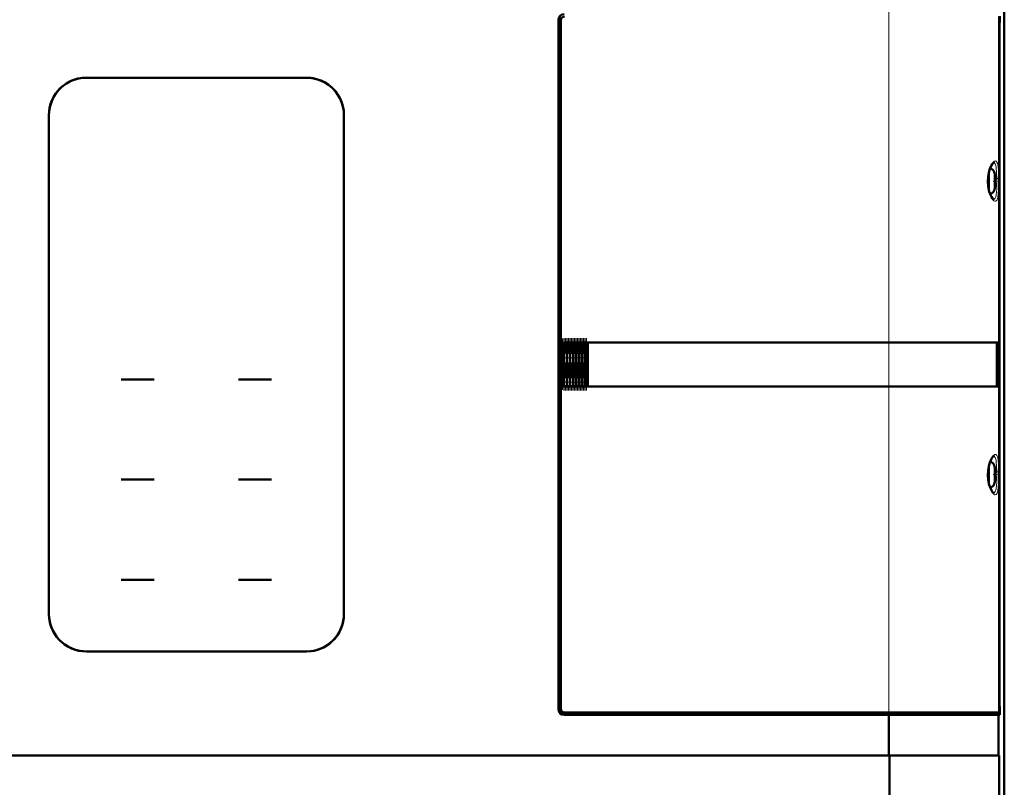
# Model space of a CAD drawing. Extents: x -2065 to 2446, y -2159 to 856.
# Tile 49 of 57: x 297 to 565, y 480 to 690. Entities that reach past the tile are written whole.
import ezdxf

# ---------------------------------------------------------------- set-up
doc = ezdxf.new("R2010")
doc.units = 0
doc.linetypes.add('DASHDOT', pattern=[18.5, 12, -3, 0.5, -3])

msp = doc.modelspace()

# ---------------------------------------------------------------- linework, layer by layer
at = {"color": 7, "lineweight": 50}
for p, q in [((565.41, 459.68), (565.41, 731.65)), ((565.41, 459.68), (565.41, 731.65)), ((565.43, 598.16), (565.43, 707.29)), ((564.21, 688.86), (564.21, 690.66)), ((564.21, 688.86), (564.21, 690.66)), ((443.93, 501.66), (443.93, 689.66)), ((443.93, 501.66), (443.93, 689.66)), ((443.93, 501.66), (443.93, 689.66)), ((444.43, 689.66), (444.59, 689.66)), ((444.43, 689.66), (444.43, 501.66)), ((444.43, 689.66), (444.59, 689.66)), ((444.43, 689.66), (444.43, 501.66)), ((444.58, 501.81), (444.58, 689.51)), ((564.1, 501.94), (564.1, 689.39)), ((564.12, 688.86), (564.1, 688.86)), ((564.12, 688.86), (564.1, 688.86)), ((564.1, 688.86), (564.21, 688.86)), ((564.21, 688.86), (564.12, 688.86)), ((564.12, 502.46), (564.12, 688.86)), ((564.21, 688.86), (564.12, 688.86)), ((564.12, 502.46), (564.12, 688.86)), ((315.12, 673.86), (315.13, 673.86)), ((315.12, 673.86), (315.13, 673.86)), ((375.23, 673.86), (315.23, 673.86)), ((315.23, 673.86), (375.23, 673.86)), ((315.23, 673.86), (375.23, 673.86)), ((375.33, 673.86), (375.34, 673.86)), ((375.33, 673.86), (375.34, 673.86)), ((309.92, 672.36), (309.9, 672.36)), ((309.92, 672.36), (309.9, 672.36)), ((309.92, 672.36), (309.9, 672.36)), ((380.55, 672.36), (380.54, 672.36)), ((380.55, 672.36), (380.54, 672.36)), ((380.55, 672.36), (380.54, 672.36)), ((383.93, 668.97), (383.93, 668.99)), ((383.93, 668.97), (383.93, 668.99)), ((383.93, 668.97), (383.93, 668.99)), ((305.03, 663.66), (305.03, 527.66)), ((305.03, 527.66), (305.03, 663.66)), ((305.03, 527.66), (305.03, 663.66)), ((385.43, 527.66), (385.43, 663.66)), ((385.43, 663.66), (385.43, 527.66)), ((385.43, 663.66), (385.43, 527.66)), ((562.81, 647.58), (562.82, 647.59)), ((562.81, 646.16), (562.96, 646.16)), ((562.81, 645.16), (562.96, 645.16)), ((562.96, 646.66), (562.97, 646.56)), ((562.98, 645.06), (562.98, 645)), ((562.82, 643.73), (562.81, 643.74)), ((445.59, 601.66), (445.63, 601.66)), ((445.63, 601.66), (445.84, 601.66)), ((445.84, 601.66), (446.03, 601.66)), ((446.03, 601.66), (446.18, 601.66)), ((446.25, 601.66), (446.18, 601.66)), ((446.25, 601.66), (446.41, 601.66)), ((446.41, 601.66), (446.63, 601.66)), ((446.63, 601.66), (446.85, 601.66)), ((446.85, 601.66), (447, 601.66)), ((447.07, 601.66), (447, 601.66)), ((447.07, 601.66), (447.23, 601.66)), ((447.23, 601.66), (447.45, 601.66)), ((447.45, 601.66), (447.67, 601.66)), ((447.67, 601.66), (447.82, 601.66)), ((447.89, 601.66), (447.82, 601.66)), ((447.89, 601.66), (448.05, 601.66)), ((448.05, 601.66), (448.27, 601.66)), ((448.27, 601.66), (448.49, 601.66)), ((448.49, 601.66), (448.64, 601.66)), ((448.71, 601.66), (448.64, 601.66)), ((448.71, 601.66), (448.87, 601.66)), ((448.87, 601.66), (449.09, 601.66)), ((449.09, 601.66), (449.31, 601.66)), ((449.31, 601.66), (449.46, 601.66)), ((449.53, 601.66), (449.46, 601.66)), ((449.53, 601.66), (449.69, 601.66)), ((449.69, 601.66), (449.91, 601.66)), ((449.91, 601.66), (450.13, 601.66)), ((450.13, 601.66), (450.28, 601.66)), ((450.35, 601.66), (450.28, 601.66)), ((450.35, 601.66), (450.51, 601.66)), ((450.51, 601.66), (450.73, 601.66)), ((450.73, 601.66), (450.95, 601.66)), ((450.95, 601.66), (451.1, 601.66)), ((451.17, 601.66), (451.1, 601.66)), ((451.17, 601.66), (451.33, 601.66)), ((451.33, 601.66), (451.59, 601.66)), ((451.59, 601.66), (451.81, 601.66)), ((451.81, 601.66), (451.81, 589.76)), ((451.93, 601.66), (451.81, 601.66)), ((533.96, 601.66), (451.93, 601.66)), ((451.93, 589.66), (451.93, 601.66)), ((563.69, 601.66), (533.96, 601.66)), ((563.39, 601.66), (563.39, 589.66)), ((563.69, 589.66), (563.69, 601.66)), ((444.63, 600.66), (444.63, 590.66)), ((444.73, 601.1), (444.73, 590.26)), ((565.41, 598.15), (565.43, 598.16)), ((565.42, 593.17), (565.42, 598.16)), ((565.43, 593.16), (565.41, 593.17)), ((565.43, 484.04), (565.43, 593.16)), ((329.23, 591.6), (324.73, 591.6)), ((329.23, 591.6), (324.73, 591.6)), ((329.23, 591.6), (333.73, 591.6)), ((329.23, 591.6), (333.73, 591.6)), ((356.73, 591.6), (361.23, 591.6)), ((356.73, 591.6), (361.23, 591.6)), ((365.73, 591.6), (361.23, 591.6)), ((365.73, 591.6), (361.23, 591.6)), ((444.75, 590.18), (444.72, 590.26)), ((445.33, 589.71), (445.34, 589.74)), ((445.34, 589.74), (445.36, 589.8)), ((445.43, 589.78), (445.36, 589.8)), ((445.41, 589.69), (445.42, 589.72)), ((445.42, 589.72), (445.43, 589.78)), ((445.59, 589.76), (445.56, 589.76)), ((445.59, 589.76), (445.81, 589.76)), ((445.67, 589.66), (445.63, 589.66)), ((445.81, 589.66), (445.67, 589.66)), ((445.81, 589.76), (446.03, 589.76)), ((445.95, 589.66), (445.81, 589.66)), ((446.18, 589.66), (445.95, 589.66)), ((446.18, 589.76), (446.03, 589.76)), ((446.18, 589.76), (446.18, 589.69)), ((446.18, 589.69), (446.18, 589.66)), ((446.25, 589.66), (446.18, 589.66)), ((446.41, 589.76), (446.25, 589.76)), ((446.25, 589.76), (446.25, 589.69)), ((446.25, 589.69), (446.25, 589.66)), ((446.49, 589.66), (446.25, 589.66)), ((446.41, 589.76), (446.63, 589.76)), ((446.63, 589.66), (446.49, 589.66)), ((446.63, 589.76), (446.85, 589.76)), ((446.77, 589.66), (446.63, 589.66)), ((447, 589.66), (446.77, 589.66)), ((447, 589.76), (446.85, 589.76)), ((447, 589.76), (447, 589.69)), ((447, 589.69), (447, 589.66)), ((447.07, 589.66), (447, 589.66)), ((447.23, 589.76), (447.07, 589.76)), ((447.07, 589.76), (447.07, 589.69)), ((447.07, 589.69), (447.07, 589.66)), ((447.31, 589.66), (447.07, 589.66)), ((447.23, 589.76), (447.45, 589.76)), ((447.45, 589.66), (447.31, 589.66)), ((447.45, 589.76), (447.67, 589.76)), ((447.59, 589.66), (447.45, 589.66)), ((447.82, 589.66), (447.59, 589.66)), ((447.82, 589.76), (447.67, 589.76)), ((447.82, 589.76), (447.82, 589.69)), ((447.82, 589.69), (447.82, 589.66)), ((447.89, 589.66), (447.82, 589.66)), ((448.05, 589.76), (447.89, 589.76)), ((447.89, 589.76), (447.89, 589.69)), ((447.89, 589.69), (447.89, 589.66)), ((448.13, 589.66), (447.89, 589.66)), ((448.05, 589.76), (448.27, 589.76)), ((448.27, 589.66), (448.13, 589.66)), ((448.27, 589.76), (448.49, 589.76)), ((448.41, 589.66), (448.27, 589.66)), ((448.64, 589.66), (448.41, 589.66)), ((448.64, 589.76), (448.49, 589.76)), ((448.64, 589.76), (448.64, 589.69)), ((448.64, 589.69), (448.64, 589.66)), ((448.71, 589.66), (448.64, 589.66)), ((448.87, 589.76), (448.71, 589.76)), ((448.71, 589.76), (448.71, 589.69)), ((448.71, 589.69), (448.71, 589.66)), ((448.95, 589.66), (448.71, 589.66)), ((448.87, 589.76), (449.09, 589.76)), ((449.09, 589.66), (448.95, 589.66)), ((449.09, 589.76), (449.31, 589.76)), ((449.23, 589.66), (449.09, 589.66)), ((449.46, 589.66), (449.23, 589.66)), ((449.46, 589.76), (449.31, 589.76)), ((449.46, 589.76), (449.46, 589.69)), ((449.46, 589.69), (449.46, 589.66)), ((449.53, 589.66), (449.46, 589.66)), ((449.69, 589.76), (449.53, 589.76)), ((449.53, 589.76), (449.53, 589.69)), ((449.53, 589.69), (449.53, 589.66)), ((449.77, 589.66), (449.53, 589.66)), ((449.69, 589.76), (449.91, 589.76)), ((449.91, 589.66), (449.77, 589.66)), ((449.91, 589.76), (450.13, 589.76)), ((450.05, 589.66), (449.91, 589.66)), ((450.28, 589.66), (450.05, 589.66)), ((450.28, 589.76), (450.13, 589.76)), ((450.28, 589.76), (450.28, 589.69)), ((450.28, 589.69), (450.28, 589.66)), ((450.35, 589.66), (450.28, 589.66)), ((450.51, 589.76), (450.35, 589.76)), ((450.35, 589.76), (450.35, 589.69)), ((450.35, 589.69), (450.35, 589.66)), ((450.59, 589.66), (450.35, 589.66)), ((450.51, 589.76), (450.73, 589.76)), ((450.73, 589.66), (450.59, 589.66)), ((450.73, 589.76), (450.95, 589.76)), ((450.87, 589.66), (450.73, 589.66)), ((451.1, 589.66), (450.87, 589.66)), ((451.1, 589.76), (450.95, 589.76)), ((451.1, 589.76), (451.1, 589.69)), ((451.1, 589.69), (451.1, 589.66)), ((451.17, 589.66), (451.1, 589.66)), ((451.33, 589.76), (451.17, 589.76)), ((451.17, 589.76), (451.17, 589.69)), ((451.17, 589.69), (451.17, 589.66)), ((451.41, 589.66), (451.17, 589.66)), ((451.33, 589.76), (451.59, 589.76)), ((451.56, 589.66), (451.41, 589.66)), ((451.58, 589.66), (451.56, 589.66)), ((451.7, 589.66), (451.58, 589.66)), ((451.59, 589.76), (451.81, 589.76)), ((451.93, 589.66), (451.7, 589.66)), ((533.96, 589.66), (451.93, 589.66)), ((563.69, 589.66), (533.96, 589.66)), ((562.81, 567.58), (562.82, 567.59)), ((562.96, 566.66), (562.97, 566.56)), ((329.23, 564.3), (324.73, 564.3)), ((329.23, 564.3), (324.73, 564.3)), ((329.23, 564.3), (333.73, 564.3)), ((329.23, 564.3), (333.73, 564.3)), ((361.23, 564.3), (356.73, 564.3)), ((361.23, 564.3), (356.73, 564.3)), ((361.23, 564.3), (365.73, 564.3)), ((361.23, 564.3), (365.73, 564.3)), ((562.81, 566.16), (562.96, 566.16)), ((562.81, 565.16), (562.96, 565.16)), ((562.82, 563.73), (562.81, 563.74)), ((562.98, 565.06), (562.98, 565)), ((324.73, 537), (329.23, 537)), ((324.73, 537), (329.23, 537)), ((333.73, 537), (329.23, 537)), ((333.73, 537), (329.23, 537)), ((361.23, 537), (356.73, 537)), ((361.23, 537), (356.73, 537)), ((361.23, 537), (365.73, 537)), ((361.23, 537), (365.73, 537)), ((383.93, 522.34), (383.93, 522.35)), ((383.93, 522.34), (383.93, 522.35)), ((383.93, 522.34), (383.93, 522.35)), ((309.9, 518.96), (309.92, 518.96)), ((309.9, 518.96), (309.92, 518.96)), ((380.54, 518.96), (380.55, 518.96)), ((380.54, 518.96), (380.55, 518.96)), ((315.23, 517.46), (375.23, 517.46)), ((375.23, 517.46), (315.23, 517.46)), ((375.23, 517.46), (315.23, 517.46)), ((564.12, 502.46), (564.1, 502.46)), ((564.12, 502.46), (564.1, 502.46)), ((564.21, 502.46), (564.12, 502.46)), ((564.21, 502.46), (564.12, 502.46)), ((564.21, 500.66), (564.21, 502.46)), ((564.21, 500.66), (564.21, 502.46)), ((444.43, 501.66), (444.59, 501.66)), ((444.43, 501.66), (444.59, 501.66)), ((445.43, 500.66), (445.43, 500.82)), ((445.43, 500.66), (445.43, 500.82)), ((445.43, 500.66), (533.96, 500.66)), ((445.43, 500.66), (533.96, 500.66)), ((533.96, 500.16), (445.43, 500.16)), ((533.96, 500.16), (445.43, 500.16)), ((533.96, 500.16), (445.43, 500.16)), ((445.58, 500.81), (533.96, 500.81)), ((563.88, 500.81), (533.96, 500.81)), ((533.96, 500.66), (533.96, 500.81)), ((533.96, 500.66), (533.96, 500.81)), ((533.96, 500.66), (533.96, 500.16)), ((533.96, 500.66), (533.96, 500.16)), ((533.96, 500.16), (563.59, 500.16)), ((533.96, 489.16), (533.96, 500.16)), ((563.88, 500.16), (533.96, 500.16)), ((533.96, 500.16), (563.88, 500.16)), ((533.96, 489.16), (533.96, 500.16)), ((563.59, 500.66), (563.59, 500.81)), ((563.59, 500.66), (563.59, 500.81)), ((563.91, 500.66), (563.59, 500.66)), ((563.59, 500.66), (563.59, 500.16)), ((563.91, 500.66), (563.59, 500.66)), ((563.59, 500.66), (563.59, 500.16)), ((563.91, 500.16), (563.59, 500.16)), ((563.71, 500.81), (563.91, 500.66)), ((563.71, 500.81), (563.91, 500.66)), ((564.03, 500.81), (563.88, 500.81)), ((563.88, 489.16), (563.88, 500.16)), ((563.88, 500.16), (564.21, 500.16)), ((563.88, 500.16), (564.21, 500.16)), ((563.88, 489.16), (563.88, 500.16)), ((563.91, 500.66), (563.91, 500.16)), ((563.91, 500.66), (563.91, 500.16)), ((564.21, 500.66), (563.91, 500.66)), ((563.91, 500.16), (564.21, 500.16)), ((564.21, 500.16), (564.21, 500.66)), ((564.21, 500.16), (564.21, 500.66)), ((284.9, 489.16), (533.96, 489.16)), ((284.9, 489.16), (533.96, 489.16)), ((533.96, 489.16), (563.88, 489.16)), ((563.88, 489.16), (533.96, 489.16)), ((534.13, 489.16), (534.13, 462.85)), ((534.13, 489.16), (534.13, 462.85)), ((563.88, 489.16), (564.06, 489.16)), ((563.88, 489.16), (564.06, 489.16)), ((563.88, 489.16), (564.06, 489.16)), ((564.06, 489.16), (564.06, 461.03)), ((564.06, 489.16), (564.06, 461.03)), ((565.41, 484.03), (565.43, 484.04)), ((565.42, 479.04), (565.42, 484.03))]:
    msp.add_line(p, q, dxfattribs=at)
at = {"color": 7, "linetype": 'DASHDOT', "lineweight": 18}
for p, q in [((533.96, 481.84), (533.96, 709.48)), ((534.13, 491.98), (534.13, 458.21))]:
    msp.add_line(p, q, dxfattribs=at)
at = {"color": 7, "linetype": 'DASHDOT', "lineweight": 18, "ltscale": 0.345007}
for p, q in [((533.96, 689.51), (533.96, 703.31)), ((533.96, 488.01), (533.96, 501.81))]:
    msp.add_line(p, q, dxfattribs=at)
at = {"color": 7, "lineweight": 18}
for p, q in [((533.96, 601.66), (533.96, 690.51)), ((563.88, 646.46), (563.88, 690.51)), ((561.41, 648.75), (561.41, 648.21)), ((561.41, 648.21), (561.41, 645.66)), ((562.65, 648.23), (562.65, 647.54)), ((562.65, 647.54), (562.65, 645.66)), ((561.41, 643.11), (561.41, 645.66)), ((562.65, 645.66), (562.65, 643.79)), ((563.88, 566.46), (563.88, 644.87)), ((561.41, 642.58), (561.41, 643.11)), ((562.65, 643.79), (562.65, 643.09)), ((445.21, 589.91), (445.21, 601.57)), ((445.36, 589.8), (445.36, 601.63)), ((445.44, 601.64), (445.43, 589.78)), ((445.59, 601.66), (445.59, 589.76)), ((446.03, 589.76), (446.03, 601.66)), ((446.18, 589.76), (446.18, 601.66)), ((446.25, 601.66), (446.25, 589.76)), ((446.41, 601.66), (446.41, 589.76)), ((446.85, 589.76), (446.85, 601.66)), ((447, 589.76), (447, 601.66)), ((447.07, 601.66), (447.07, 589.76)), ((447.23, 601.66), (447.23, 589.76)), ((447.67, 589.76), (447.67, 601.66)), ((447.82, 589.76), (447.82, 601.66)), ((447.89, 601.66), (447.89, 589.76)), ((448.05, 601.66), (448.05, 589.76)), ((448.49, 589.76), (448.49, 601.66)), ((448.64, 589.76), (448.64, 601.66)), ((448.71, 601.66), (448.71, 589.76)), ((448.87, 601.66), (448.87, 589.76)), ((449.31, 589.76), (449.31, 601.66)), ((449.46, 589.76), (449.46, 601.66)), ((449.53, 601.66), (449.53, 589.76)), ((449.69, 601.66), (449.69, 589.76)), ((450.13, 589.76), (450.13, 601.66)), ((450.28, 589.76), (450.28, 601.66)), ((450.35, 601.66), (450.35, 589.76)), ((450.51, 601.66), (450.51, 589.76)), ((450.95, 589.76), (450.95, 601.66)), ((451.1, 589.76), (451.1, 601.66)), ((451.17, 589.76), (451.17, 601.66)), ((451.33, 601.66), (451.33, 589.76)), ((533.96, 601.66), (533.96, 589.66)), ((446.25, 589.76), (446.18, 589.76)), ((447.07, 589.76), (447, 589.76)), ((447.89, 589.76), (447.82, 589.76)), ((448.71, 589.76), (448.64, 589.76)), ((449.53, 589.76), (449.46, 589.76)), ((450.35, 589.76), (450.28, 589.76)), ((451.17, 589.76), (451.1, 589.76)), ((533.96, 500.81), (533.96, 589.66)), ((561.41, 568.75), (561.41, 568.21)), ((561.41, 568.21), (561.41, 565.66)), ((562.65, 568.23), (562.65, 567.54)), ((562.65, 567.54), (562.65, 565.66)), ((563.39, 566.39), (563.39, 565.66)), ((561.41, 563.11), (561.41, 565.66)), ((562.65, 565.66), (562.65, 563.79)), ((562.65, 563.79), (562.65, 563.09)), ((563.39, 564.94), (563.39, 565.66)), ((563.88, 500.81), (563.88, 564.87)), ((561.41, 562.58), (561.41, 563.11))]:
    msp.add_line(p, q, dxfattribs=at)
at = {"color": 7, "linetype": 'DASHDOT', "lineweight": 18, "ltscale": 0.027946}
for p, q in [((562.41, 645.66), (563.53, 645.66)), ((562.41, 565.66), (563.53, 565.66))]:
    msp.add_line(p, q, dxfattribs=at)
at = {"color": 7, "linetype": 'DASHDOT', "lineweight": 18, "ltscale": 0.000712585}
for p, q in [((562.98, 646.66), (562.95, 646.66)), ((562.98, 566.66), (562.95, 566.66))]:
    msp.add_line(p, q, dxfattribs=at)
at = {"color": 7, "linetype": 'DASHDOT', "lineweight": 18, "ltscale": 0.000715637}
for p, q in [((562.96, 644.66), (562.98, 644.66)), ((562.96, 564.66), (562.98, 564.66))]:
    msp.add_line(p, q, dxfattribs=at)
at = {"color": 7, "linetype": 'DASHDOT', "lineweight": 18, "ltscale": 0.351385}
msp.add_line((444.99, 602.8), (444.99, 588.74), dxfattribs=at)
at = {"color": 7, "linetype": 'DASHDOT', "lineweight": 18, "ltscale": 0.354727}
msp.add_line((445.36, 588.62), (445.36, 602.81), dxfattribs=at)
at = {"color": 7, "linetype": 'DASHDOT', "lineweight": 18, "ltscale": 0.356976}
msp.add_line((445.43, 602.85), (445.43, 588.57), dxfattribs=at)
at = {"color": 7, "linetype": 'DASHDOT', "lineweight": 18, "ltscale": 0.357013}
for p, q in [((445.81, 602.85), (445.81, 588.57)), ((446.25, 602.85), (446.25, 588.57)), ((446.63, 602.85), (446.63, 588.57)), ((447.07, 602.85), (447.07, 588.57)), ((447.45, 602.85), (447.45, 588.57)), ((447.89, 602.85), (447.89, 588.57)), ((448.27, 602.85), (448.27, 588.57)), ((448.71, 602.85), (448.71, 588.57)), ((449.09, 602.85), (449.09, 588.57)), ((449.53, 602.85), (449.53, 588.57)), ((449.91, 602.85), (449.91, 588.57)), ((450.35, 602.85), (450.35, 588.57)), ((450.73, 602.85), (450.73, 588.57)), ((451.17, 602.85), (451.17, 588.57)), ((451.55, 602.85), (451.55, 588.57))]:
    msp.add_line(p, q, dxfattribs=at)
at = {"color": 7, "linetype": 'DASHDOT', "lineweight": 18, "ltscale": 0.357001}
for p, q in [((446.18, 588.57), (446.18, 602.85)), ((447, 588.57), (447, 602.85)), ((447.82, 588.57), (447.82, 602.85)), ((448.64, 588.57), (448.64, 602.85)), ((449.46, 588.57), (449.46, 602.85)), ((450.28, 588.57), (450.28, 602.85)), ((451.1, 588.57), (451.1, 602.85))]:
    msp.add_line(p, q, dxfattribs=at)
at = {"color": 7, "linetype": 'DASHDOT', "lineweight": 18, "ltscale": 0.002133}
for p, q in [((446.26, 589.76), (446.18, 589.76)), ((447.08, 589.76), (447, 589.76)), ((447.9, 589.76), (447.82, 589.76)), ((448.72, 589.76), (448.64, 589.76)), ((449.54, 589.76), (449.46, 589.76)), ((450.36, 589.76), (450.28, 589.76))]:
    msp.add_line(p, q, dxfattribs=at)
at = {"color": 7, "linetype": 'DASHDOT', "lineweight": 18, "ltscale": 0.002132}
msp.add_line((451.18, 589.76), (451.1, 589.76), dxfattribs=at)
at = {"color": 7, "lineweight": 50}
for points in [[(315.23, 673.86), (314.06, 673.79), (312.91, 673.59), (311.79, 673.25), (310.71, 672.79), (310.14, 672.49), (309.59, 672.15), (308.89, 671.65), (308.24, 671.09), (307.64, 670.47), (306.91, 669.55), (306.29, 668.55), (305.79, 667.49), (305.41, 666.37), (305.2, 665.48), (305.07, 664.58), (305.03, 663.66)], [(315.23, 673.86), (314.06, 673.79), (312.91, 673.59), (311.79, 673.25), (310.71, 672.79), (310.14, 672.49), (309.59, 672.15), (308.89, 671.65), (308.24, 671.09), (307.64, 670.47), (306.95, 669.62), (306.36, 668.69), (305.88, 667.7), (305.49, 666.68), (305.22, 665.61), (305.08, 664.64), (305.03, 663.66)], [(315.23, 673.86), (314.07, 673.79), (312.92, 673.59), (311.8, 673.26), (310.73, 672.8), (309.81, 672.3), (308.95, 671.7), (308.16, 671.01), (307.44, 670.25), (306.81, 669.42), (306.27, 668.52), (305.82, 667.58), (305.47, 666.59), (305.22, 665.58), (305.08, 664.62), (305.03, 663.66)], [(385.43, 663.66), (385.36, 664.83), (385.15, 665.98), (384.82, 667.11), (384.36, 668.18), (384.06, 668.75), (383.72, 669.3), (383.22, 670), (382.65, 670.66), (382.04, 671.26), (381.12, 671.99), (380.12, 672.6), (379.05, 673.11), (377.94, 673.49), (377.05, 673.69), (376.14, 673.82), (375.23, 673.86)], [(385.43, 663.66), (385.36, 664.83), (385.15, 665.98), (384.82, 667.11), (384.36, 668.18), (384.06, 668.75), (383.72, 669.3), (383.22, 670), (382.65, 670.66), (382.04, 671.26), (381.18, 671.94), (380.26, 672.53), (379.27, 673.02), (378.24, 673.4), (377.18, 673.67), (376.21, 673.81), (375.23, 673.86)], [(385.43, 663.66), (385.36, 664.86), (385.14, 666.04), (384.79, 667.19), (384.31, 668.29), (383.78, 669.22), (383.16, 670.08), (382.45, 670.87)], [(562.49, 640.66), (562.51, 640.66), (562.5, 640.67), (562.43, 640.71), (562.21, 640.93), (561.91, 641.4), (561.57, 642.13), (561.25, 643.13), (561.03, 644.3), (560.94, 645.53), (561, 646.8), (561.19, 647.97), (561.48, 648.97), (561.83, 649.79), (562.14, 650.3), (562.39, 650.58), (562.49, 650.66), (562.51, 650.66), (562.51, 650.66), (562.5, 650.66), (562.49, 650.66)], [(562.96, 646.16), (562.96, 646.16), (562.96, 646.17), (562.97, 646.17), (562.97, 646.19), (562.98, 646.22), (562.98, 646.33)], [(562.98, 645), (562.97, 645.14), (562.97, 645.15), (562.96, 645.16), (562.96, 645.16), (562.96, 645.16)], [(562.96, 645.16), (562.96, 645.16), (562.96, 645.16), (562.97, 645.16), (562.97, 645.14), (562.98, 645.11)], [(445.21, 589.91), (444.78, 590.2), (444.74, 590.25), (444.73, 590.26)], [(562.49, 560.66), (562.51, 560.66), (562.5, 560.67), (562.43, 560.71), (562.21, 560.93), (561.91, 561.4), (561.57, 562.13), (561.25, 563.13), (561.03, 564.3), (560.94, 565.53), (561, 566.8), (561.19, 567.97), (561.48, 568.97), (561.83, 569.79), (562.14, 570.3), (562.39, 570.58), (562.49, 570.66), (562.51, 570.66), (562.51, 570.66), (562.5, 570.66), (562.49, 570.66)], [(562.96, 566.16), (562.96, 566.16), (562.96, 566.17), (562.97, 566.17), (562.97, 566.18), (562.98, 566.22), (562.98, 566.33)], [(562.98, 565), (562.97, 565.13), (562.97, 565.15), (562.96, 565.16), (562.96, 565.16), (562.96, 565.16)], [(562.96, 565.16), (562.96, 565.16), (562.96, 565.16), (562.97, 565.16), (562.97, 565.14), (562.98, 565.11)], [(305.03, 527.66), (305.1, 526.49), (305.3, 525.34), (305.64, 524.22), (306.1, 523.14), (306.4, 522.57), (306.74, 522.02), (307.24, 521.32), (307.8, 520.67), (308.42, 520.07), (309.34, 519.34), (310.34, 518.72), (311.41, 518.22), (312.52, 517.84), (313.41, 517.63), (314.32, 517.51), (315.23, 517.46)], [(305.03, 527.66), (305.1, 526.49), (305.3, 525.34), (305.64, 524.22), (306.1, 523.14), (306.4, 522.57), (306.74, 522.02), (307.24, 521.32), (307.8, 520.67), (308.42, 520.07), (309.28, 519.39), (310.2, 518.8), (311.19, 518.31), (312.22, 517.93), (313.28, 517.66), (314.25, 517.51), (315.23, 517.46)], [(305.03, 527.66), (305.1, 526.5), (305.3, 525.35), (305.63, 524.24), (306.09, 523.16), (306.59, 522.25), (307.19, 521.39), (307.88, 520.59), (308.64, 519.88), (309.48, 519.25), (310.37, 518.71), (311.31, 518.26), (312.3, 517.9), (313.31, 517.65), (314.27, 517.51), (315.23, 517.46)], [(375.23, 517.46), (376.4, 517.53), (377.55, 517.74), (378.67, 518.07), (379.75, 518.53), (380.32, 518.83), (380.87, 519.17), (381.57, 519.68), (382.22, 520.24), (382.82, 520.85), (383.55, 521.77), (384.17, 522.77), (384.67, 523.84), (385.05, 524.95), (385.26, 525.84), (385.39, 526.75), (385.43, 527.66)], [(375.23, 517.46), (376.4, 517.53), (377.55, 517.74), (378.67, 518.07), (379.75, 518.53), (380.32, 518.83), (380.87, 519.17), (381.57, 519.68), (382.22, 520.24), (382.82, 520.85), (383.51, 521.71), (384.09, 522.64), (384.58, 523.62), (384.96, 524.65), (385.24, 525.72), (385.38, 526.68), (385.43, 527.66)], [(382.45, 520.45), (383.24, 521.35), (383.92, 522.34), (384.48, 523.4), (384.92, 524.52), (385.2, 525.55), (385.37, 526.6), (385.43, 527.66)], [(375.23, 517.46), (376.43, 517.54), (377.61, 517.75), (378.76, 518.11), (379.86, 518.59), (380.78, 519.12), (381.65, 519.74), (382.44, 520.45)], [(563.59, 500.66), (537.85, 500.66), (533.96, 500.66)], [(563.59, 500.66), (545.73, 500.66), (533.96, 500.66)]]:
    msp.add_lwpolyline(points, dxfattribs=at)
at = {"color": 7, "lineweight": 18}
for points in [[(562.97, 640.16), (562.83, 640.19), (562.6, 640.31), (562.32, 640.58), (562.24, 640.69), (561.86, 641.29), (561.48, 642.15), (561.15, 643.28), (561.02, 643.97), (560.93, 644.69), (560.89, 645.49), (560.91, 646.29), (561.02, 647.38), (561.24, 648.4), (561.51, 649.24), (561.83, 649.97), (562.14, 650.5), (562.42, 650.85), (562.55, 650.97), (562.83, 651.14), (562.97, 651.16)], [(562.5, 650.66), (562.65, 650.63), (562.79, 650.53), (562.92, 650.35), (563.04, 650.1), (563.17, 649.58), (563.24, 649.16), (563.33, 648.2), (563.39, 646.39)], [(562.97, 651.16), (563.11, 651.14), (563.23, 651.06), (563.39, 650.86), (563.53, 650.55), (563.64, 650.13), (563.72, 649.64), (563.83, 648.39), (563.88, 646.46)], [(563.39, 644.94), (563.35, 643.46), (563.3, 642.78), (563.2, 641.86), (563.09, 641.41), (562.96, 641.05), (562.8, 640.81), (562.61, 640.68), (562.5, 640.66)], [(563.88, 644.87), (563.85, 643.36), (563.78, 642.19), (563.66, 641.3), (563.58, 640.93), (563.45, 640.59), (563.32, 640.35), (563.2, 640.24), (562.97, 640.16)], [(562.97, 560.16), (562.83, 560.19), (562.6, 560.31), (562.32, 560.58), (562.24, 560.69), (561.86, 561.29), (561.48, 562.15), (561.15, 563.28), (561.02, 563.97), (560.93, 564.69), (560.89, 565.49), (560.91, 566.29), (561.02, 567.38), (561.24, 568.4), (561.51, 569.24), (561.83, 569.97), (562.14, 570.5), (562.42, 570.85), (562.55, 570.97), (562.83, 571.14), (562.97, 571.16)], [(562.5, 570.66), (562.65, 570.63), (562.79, 570.53), (562.92, 570.35), (563.04, 570.1), (563.17, 569.58), (563.24, 569.16), (563.33, 568.2), (563.39, 566.39)], [(562.97, 571.16), (563.11, 571.14), (563.23, 571.06), (563.39, 570.86), (563.53, 570.55), (563.64, 570.13), (563.72, 569.64), (563.83, 568.39), (563.88, 566.46)], [(563.39, 564.94), (563.35, 563.46), (563.3, 562.78), (563.2, 561.86), (563.09, 561.41), (562.96, 561.05), (562.8, 560.81), (562.61, 560.68), (562.5, 560.66)], [(563.88, 564.87), (563.85, 563.36), (563.78, 562.19), (563.66, 561.3), (563.58, 560.93), (563.45, 560.59), (563.32, 560.35), (563.2, 560.24), (562.97, 560.16)]]:
    msp.add_lwpolyline(points, dxfattribs=at)
at = {"color": 7, "lineweight": 50}
for centre, radius, start, end in [((445.43, 689.66), 1.5, 90, 180), ((445.43, 689.66), 1, 135, 180), ((445.58, 689.51), 1, 90, 180), ((549.48, 689.42), 14.62, 359.8945, 2.8215), ((315.23, 663.66), 10.2, 90, 180), ((315.23, 663.66), 10.2, 90, 180), ((375.23, 663.66), 10.2, 0, 90), ((375.23, 663.66), 10.2, 0, 90), ((561.41, 647.86), 1.3, 16.6015, 83.6576), ((554.03, 645.66), 9, 12.3778, 16.6016), ((554.03, 645.66), 8.99, 6.3897, 12.3492), ((554.03, 645.66), 8.99, 6.3897, 12.3492), ((552.91, 645.66), 9.91, 357.107, 2.8907), ((552.92, 645.66), 9.9, 357.1058, 0.0007), ((554.03, 645.66), 8.99, 347.6508, 353.6103), ((554.03, 645.66), 8.99, 347.6501, 353.6109), ((559.45, 646.25), 3.54, 1.321, 6.7259), ((559.44, 645.08), 3.54, 353.2795, 358.6824), ((560.23, 646.29), 2.75, 0.9155, 4.1829), ((561.97, 646.31), 1.01, 354.9811, 1.4067), ((561.41, 643.46), 1.3, 276.3425, 343.3985), ((554.03, 645.66), 9, 343.3984, 347.6222), ((445.63, 600.66), 1, 105.3848, 180), ((445.63, 600.66), 1, 92.2104, 105.3848), ((445.63, 590.66), 1, 180, 203.8493), ((444.93, 590.28), 0.202, 186.2295, 209.5182), ((445.63, 590.66), 1, 208.6688, 270), ((445.7, 589.76), 0.133, 178.6853, 210.5814), ((445.63, 589.72), 0.0566, 208.0436, 265.5377), ((451.7, 589.78), 0.117, 268.3864, 311.0368), ((451.72, 589.76), 0.0957, 312.1213, 359.8386), ((561.41, 567.86), 1.3, 16.6015, 83.6576), ((554.03, 565.66), 9, 12.3778, 16.6016), ((554.03, 565.66), 8.99, 6.3897, 12.3492), ((554.03, 565.66), 8.99, 6.3897, 12.3492), ((559.45, 566.25), 3.54, 1.321, 6.7259), ((560.23, 566.29), 2.75, 0.9155, 4.1829), ((561.97, 566.31), 1.01, 354.9811, 1.4067), ((554.03, 565.66), 9, 343.3984, 347.6222), ((552.91, 565.66), 9.91, 357.107, 2.8907), ((552.92, 565.66), 9.9, 357.1058, 0.0007), ((554.03, 565.66), 8.99, 347.6508, 353.6103), ((554.03, 565.66), 8.99, 347.6501, 353.6109), ((559.44, 565.08), 3.54, 353.2795, 358.6824), ((561.41, 563.46), 1.3, 276.3425, 343.3985), ((315.23, 527.66), 10.2, 180, 270), ((315.23, 527.66), 10.2, 180, 270), ((375.23, 527.66), 10.2, 270, 360), ((375.23, 527.66), 10.2, 270, 360), ((549.46, 501.91), 14.64, 357.1815, 0.1057), ((445.43, 501.66), 1.5, 180, 270), ((445.43, 501.66), 1.5, 180.0001, 269.9999), ((445.43, 501.66), 1.5, 180.0001, 269.9999), ((445.43, 501.66), 1, 180, 225), ((445.43, 501.66), 1, 180, 270), ((445.58, 501.81), 1, 180, 270), ((445.43, 501.66), 0.796, 207.5412, 225), ((445.43, 501.66), 0.796, 207.5229, 242.4768), ((445.43, 501.66), 1, 225, 270), ((445.43, 501.66), 0.796, 225, 242.3969)]:
    msp.add_arc(centre, radius, start, end, dxfattribs=at)
at = {"color": 7, "lineweight": 18}
for centre, radius, start, end in [((562.49, 651.14), 0.476, 271.8931, 316.2302), ((498.71, 645.66), 64.68, 359.3595, 0.6405), ((485.66, 645.66), 78.22, 359.4174, 0.5826), ((445.11, 589.89), 0.0706, 241.5688, 307.4475), ((445.08, 589.95), 0.135, 302.9543, 345.0371), ((445.6, 590.29), 0.544, 224.244, 244.5643), ((445.57, 590.18), 0.412, 251.4757, 269.8438), ((445.71, 589.76), 0.116, 178.9641, 216.3471), ((445.67, 589.73), 0.0708, 215.8026, 268.2054), ((445.95, 589.73), 0.0707, 271.8671, 324.2297), ((445.91, 589.76), 0.116, 323.7495, 1.0428), ((446.53, 589.76), 0.116, 178.9572, 216.2505), ((446.49, 589.73), 0.0707, 215.7703, 268.1329), ((446.77, 589.73), 0.0707, 271.8671, 324.2297), ((446.73, 589.76), 0.116, 323.7495, 1.0428), ((447.35, 589.76), 0.116, 178.9572, 216.2505), ((447.31, 589.73), 0.0707, 215.7703, 268.1329), ((447.59, 589.73), 0.0707, 271.8671, 324.2297), ((447.55, 589.76), 0.116, 323.7495, 1.0428), ((448.17, 589.76), 0.116, 178.9572, 216.2505), ((448.13, 589.73), 0.0707, 215.7703, 268.1329), ((448.41, 589.73), 0.0707, 271.8671, 324.2297), ((448.37, 589.76), 0.116, 323.7495, 1.0428), ((448.99, 589.76), 0.116, 178.9572, 216.2505), ((448.95, 589.73), 0.0707, 215.7703, 268.1329), ((449.23, 589.73), 0.0707, 271.8671, 324.2297), ((449.19, 589.76), 0.116, 323.7495, 1.0428), ((449.81, 589.76), 0.116, 178.9572, 216.2505), ((449.77, 589.73), 0.0707, 215.7703, 268.1329), ((450.05, 589.73), 0.0707, 271.8671, 324.2297), ((450.01, 589.76), 0.116, 323.7495, 1.0428), ((450.63, 589.76), 0.116, 178.9572, 216.2505), ((450.59, 589.73), 0.0707, 215.7703, 268.1329), ((450.87, 589.73), 0.0707, 271.8671, 324.2297), ((450.83, 589.76), 0.116, 323.7495, 1.0428), ((451.45, 589.76), 0.116, 178.9572, 216.2505), ((451.41, 589.73), 0.0707, 215.7703, 268.1329), ((562.49, 571.14), 0.476, 271.8931, 316.2302), ((485.66, 565.66), 78.22, 359.4174, 0.5826)]:
    msp.add_arc(centre, radius, start, end, dxfattribs=at)
for centre in [(563.39, 646.46), (563.39, 566.46)]:
    msp.add_ellipse(centre, major_axis=(0.5, 0.005), ratio=0.144606, start_param=4.710867, end_param=6.2127, dxfattribs=at)
at = {"color": 7, "lineweight": 50}
msp.add_ellipse((564.03, 502.06), major_axis=(0, 1.25), ratio=0.055857, start_param=3.141461, end_param=3.9383, dxfattribs=at)

doc.saveas('drawing.dxf')
